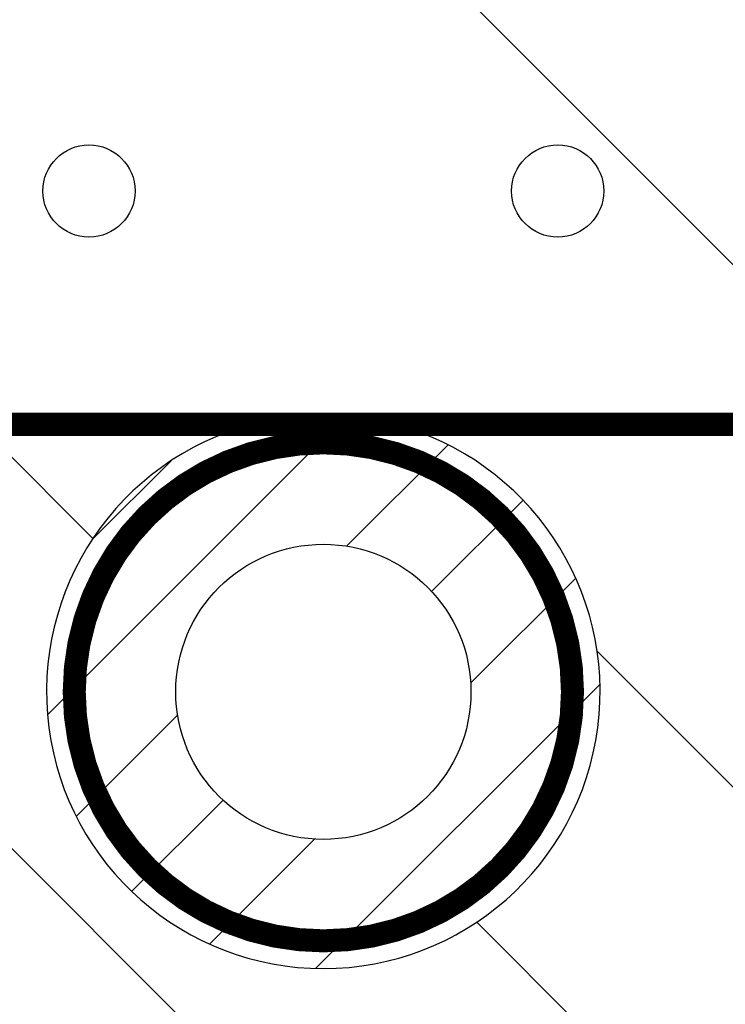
# Model space of a CAD drawing. Header units: inches. Extents: x 71 to 912, y 11 to 605.
# Tile 56 of 94: x 597.42 to 605.07, y 249.51 to 260.19. Entities that reach past the tile are written whole.
import ezdxf

# ---------------------------------------------------------------- set-up
doc = ezdxf.new("R2010")
doc.units = ezdxf.units.IN
doc.layers.add('1', color=7, linetype='Continuous')
pattern_1 = [(45, (0, 0), (-0.7071067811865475, 0.7071067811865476), [])]

# ---------------------------------------------------------------- blocks, each defined once
blk = doc.blocks.new('E8021-96570_pcb__1', base_point=(115.5700000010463, 95.77000044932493))
at = {"layer": '1', "linetype": 'Continuous'}
h = blk.add_hatch(dxfattribs=at)
h.set_pattern_fill('_USER', color=1, angle=45, pattern_type=0)
h.set_pattern_definition(pattern_1)
edge = h.paths.add_edge_path()
edge.add_line((697.2300000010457, 400.4000004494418), (673.2000000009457, 400.4000004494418))
edge.add_arc((673.2000000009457, 396.4000004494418), 4, 90, 180)
edge.add_line((669.2000000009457, 396.4000004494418), (669.2000000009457, 224.4000004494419))
edge.add_arc((673.2000000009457, 224.4000004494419), 4, 180, 270)
edge.add_line((673.2000000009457, 220.4000004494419), (697.2300000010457, 220.4000004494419))
edge.add_line((697.2300000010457, 220.4000004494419), (697.2300000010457, 95.77000044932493))
edge.add_line((697.2300000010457, 95.77000044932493), (413.9072226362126, 95.77000044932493))
edge.add_arc((406.4000000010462, 88.42891004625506), 10.5, 44.35896565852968, 135.6410343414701)
edge.add_line((398.8927773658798, 95.77000044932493), (316.7373705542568, 95.77000044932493))
edge.add_arc((308.3749708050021, 89.42017600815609), 10.50000000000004, 37.21050780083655, 142.7894921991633)
edge.add_line((300.0125710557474, 95.77000044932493), (115.5700000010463, 95.77000044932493))
edge.add_line((115.5700000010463, 95.77000044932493), (115.5700000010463, 220.4000004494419))
edge.add_line((115.5700000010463, 220.4000004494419), (139.6000000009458, 220.4000004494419))
edge.add_arc((139.6000000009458, 224.4000004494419), 4, 270, 360)
edge.add_line((143.6000000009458, 224.4000004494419), (143.6000000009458, 396.4000004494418))
edge.add_arc((139.6000000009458, 396.4000004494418), 4, 0, 90)
edge.add_line((139.6000000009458, 400.4000004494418), (115.5700000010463, 400.4000004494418))
edge.add_line((115.5700000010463, 400.4000004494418), (115.5700000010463, 525.0300004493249))
edge.add_line((115.5700000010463, 525.0300004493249), (300.0127332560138, 525.0300004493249))
edge.add_arc((308.3750000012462, 531.3800000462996), 10.49999999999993, 217.2117079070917, 322.7882920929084)
edge.add_line((316.7372667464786, 525.0300004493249), (325.2327773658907, 525.0300004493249))
edge.add_arc((332.7400000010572, 532.3710908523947), 10.49999999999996, 224.358965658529, 315.6410343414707)
edge.add_line((340.2472226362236, 525.0300004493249), (472.5527773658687, 525.0300004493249))
edge.add_arc((480.0600000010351, 532.3710908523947), 10.49999999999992, 224.3589656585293, 315.6410343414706)
edge.add_line((487.5672226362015, 525.0300004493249), (697.2300000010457, 525.0300004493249))
edge.add_line((697.2300000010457, 525.0300004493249), (697.2300000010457, 400.4000004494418))
edge = h.paths.add_edge_path(flags=16)
edge.add_arc((188.9200000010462, 477.2200004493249), 4, 270, 360)
edge.add_line((192.9200000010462, 477.2200004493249), (192.9200000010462, 514.2200004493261))
edge.add_arc((188.9200000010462, 514.2200004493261), 4, 0, 90)
edge.add_line((188.9200000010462, 518.2200004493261), (181.9200000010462, 518.2200004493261))
edge.add_arc((181.9200000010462, 514.2200004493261), 4, 90, 180)
edge.add_line((177.9200000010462, 514.2200004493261), (177.9200000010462, 477.2200004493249))
edge.add_arc((181.9200000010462, 477.2200004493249), 4, 180, 270)
edge.add_line((181.9200000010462, 473.2200004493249), (188.9200000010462, 473.2200004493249))
edge = h.paths.add_edge_path(flags=16)
edge.add_arc((336.2400000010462, 514.2200004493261), 4, 0, 90)
edge.add_line((336.2400000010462, 518.2200004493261), (329.2400000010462, 518.2200004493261))
edge.add_arc((329.2400000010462, 514.2200004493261), 4, 90, 180)
edge.add_line((325.2400000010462, 514.2200004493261), (325.2400000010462, 477.2200004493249))
edge.add_arc((329.2400000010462, 477.2200004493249), 4, 180, 270)
edge.add_line((329.2400000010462, 473.2200004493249), (336.2400000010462, 473.2200004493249))
edge.add_arc((336.2400000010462, 477.2200004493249), 4, 270, 360)
edge.add_line((340.2400000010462, 477.2200004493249), (340.2400000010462, 514.2200004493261))
edge = h.paths.add_edge_path(flags=16)
edge.add_arc((181.9200000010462, 143.5800004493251), 4, 90, 180)
edge.add_line((177.9200000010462, 143.5800004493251), (177.9200000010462, 106.5800004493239))
edge.add_arc((181.9200000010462, 106.5800004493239), 4, 180, 270)
edge.add_line((181.9200000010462, 102.5800004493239), (188.9200000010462, 102.5800004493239))
edge.add_arc((188.9200000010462, 106.5800004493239), 4, 270, 360)
edge.add_line((192.9200000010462, 106.5800004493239), (192.9200000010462, 143.5800004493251))
edge.add_arc((188.9200000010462, 143.5800004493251), 4, 0, 90)
edge.add_line((188.9200000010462, 147.5800004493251), (181.9200000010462, 147.5800004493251))
edge = h.paths.add_edge_path(flags=16)
edge.add_arc((336.2400000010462, 106.5800004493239), 4, 270, 360)
edge.add_line((340.2400000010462, 106.5800004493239), (340.2400000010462, 143.5800004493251))
edge.add_arc((336.2400000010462, 143.5800004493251), 4, 0, 90)
edge.add_line((336.2400000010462, 147.5800004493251), (329.2400000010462, 147.5800004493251))
edge.add_arc((329.2400000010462, 143.5800004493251), 4, 90, 180)
edge.add_line((325.2400000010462, 143.5800004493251), (325.2400000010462, 106.5800004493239))
edge.add_arc((329.2400000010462, 106.5800004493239), 4, 180, 270)
edge.add_line((329.2400000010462, 102.5800004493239), (336.2400000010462, 102.5800004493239))
edge = h.paths.add_edge_path(flags=16)
edge.add_arc((483.5600000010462, 514.2200004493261), 4, 0, 90)
edge.add_line((483.5600000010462, 518.2200004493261), (476.5600000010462, 518.2200004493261))
edge.add_arc((476.5600000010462, 514.2200004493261), 4, 90, 180)
edge.add_line((472.5600000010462, 514.2200004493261), (472.5600000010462, 477.2200004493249))
edge.add_arc((476.5600000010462, 477.2200004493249), 4, 180, 270)
edge.add_line((476.5600000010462, 473.2200004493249), (483.5600000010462, 473.2200004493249))
edge.add_arc((483.5600000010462, 477.2200004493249), 4, 270, 360)
edge.add_line((487.5600000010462, 477.2200004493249), (487.5600000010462, 514.2200004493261))
edge = h.paths.add_edge_path(flags=16)
edge.add_arc((630.8800000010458, 477.2200004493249), 4, 270, 360)
edge.add_line((634.8800000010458, 477.2200004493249), (634.8800000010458, 514.2200004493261))
edge.add_arc((630.8800000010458, 514.2200004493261), 4, 0, 90)
edge.add_line((630.8800000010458, 518.2200004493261), (623.8800000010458, 518.2200004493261))
edge.add_arc((623.8800000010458, 514.2200004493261), 4, 90, 180)
edge.add_line((619.8800000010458, 514.2200004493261), (619.8800000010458, 477.2200004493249))
edge.add_arc((623.8800000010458, 477.2200004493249), 4, 180, 270)
edge.add_line((623.8800000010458, 473.2200004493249), (630.8800000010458, 473.2200004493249))
edge = h.paths.add_edge_path(flags=16)
edge.add_arc((483.5600000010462, 143.5800004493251), 4, 0, 90)
edge.add_line((483.5600000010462, 147.5800004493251), (476.5600000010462, 147.5800004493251))
edge.add_arc((476.5600000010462, 143.5800004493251), 4, 90, 180)
edge.add_line((472.5600000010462, 143.5800004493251), (472.5600000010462, 106.5800004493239))
edge.add_arc((476.5600000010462, 106.5800004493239), 4, 180, 270)
edge.add_line((476.5600000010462, 102.5800004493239), (483.5600000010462, 102.5800004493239))
edge.add_arc((483.5600000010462, 106.5800004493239), 4, 270, 360)
edge.add_line((487.5600000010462, 106.5800004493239), (487.5600000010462, 143.5800004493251))
edge = h.paths.add_edge_path(flags=16)
edge.add_arc((630.8800000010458, 106.5800004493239), 4, 270, 360)
edge.add_line((634.8800000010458, 106.5800004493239), (634.8800000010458, 143.5800004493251))
edge.add_arc((630.8800000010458, 143.5800004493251), 4, 0, 90)
edge.add_line((630.8800000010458, 147.5800004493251), (623.8800000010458, 147.5800004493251))
edge.add_arc((623.8800000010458, 143.5800004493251), 4, 90, 180)
edge.add_line((619.8800000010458, 143.5800004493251), (619.8800000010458, 106.5800004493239))
edge.add_arc((623.8800000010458, 106.5800004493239), 4, 180, 270)
edge.add_line((623.8800000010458, 102.5800004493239), (630.8800000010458, 102.5800004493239))
edge = h.paths.add_edge_path(flags=16)
edge.add_line((416.7300000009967, 220.6000004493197), (396.0700000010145, 220.600000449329))
edge.add_line((396.0700000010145, 220.600000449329), (396.0700000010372, 199.260000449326))
edge.add_line((396.0700000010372, 199.260000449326), (396.0700000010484, 106.5800004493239))
edge.add_arc((392.0700000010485, 106.5800004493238), 3.999999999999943, -89.9999999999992, 7.958078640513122e-13, ccw=False)
edge.add_line((392.0700000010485, 102.5800004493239), (347.0700000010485, 102.5800004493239))
edge.add_arc((347.070000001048, 106.5800004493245), 4.000000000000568, 180.0000000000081, 270.00000000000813, ccw=False)
edge.add_line((343.0700000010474, 106.5800004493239), (343.0700000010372, 199.260000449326))
edge.add_line((343.0700000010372, 199.260000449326), (343.0700000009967, 220.6000004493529))
edge.add_line((343.0700000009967, 220.6000004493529), (322.4100000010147, 220.6000004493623))
edge.add_line((322.4100000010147, 220.6000004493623), (322.4100000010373, 199.260000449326))
edge.add_line((322.4100000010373, 199.260000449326), (322.4100000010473, 106.5800004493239))
edge.add_arc((318.4100000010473, 106.5800004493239), 4, 270, 360, ccw=False)
edge.add_line((318.4100000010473, 102.5800004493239), (273.4100000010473, 102.5800004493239))
edge.add_arc((273.4100000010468, 106.5800004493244), 4.000000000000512, 180.0000000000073, 270.00000000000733, ccw=False)
edge.add_line((269.4100000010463, 106.5800004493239), (269.4100000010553, 199.260000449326))
edge.add_line((269.4100000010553, 199.260000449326), (269.4100000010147, 220.6000004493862))
edge.add_line((269.4100000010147, 220.6000004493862), (248.7500000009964, 220.6000004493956))
edge.add_line((248.7500000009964, 220.6000004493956), (248.750000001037, 199.260000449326))
edge.add_line((248.750000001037, 199.260000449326), (248.7500000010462, 106.5800004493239))
edge.add_arc((244.7500000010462, 106.5800004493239), 4, 270, 360, ccw=False)
edge.add_line((244.7500000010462, 102.5800004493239), (199.7500000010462, 102.5800004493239))
edge.add_arc((199.7500000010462, 106.5800004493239), 4, 180, 270, ccw=False)
edge.add_line((195.7500000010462, 106.5800004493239), (195.750000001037, 199.260000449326))
edge.add_line((195.750000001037, 199.260000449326), (195.7500000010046, 220.6000004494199))
edge.add_line((195.7500000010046, 220.6000004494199), (175.0900000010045, 220.6000004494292))
edge.add_line((175.0900000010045, 220.6000004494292), (175.0900000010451, 199.260000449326))
edge.add_line((175.0900000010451, 199.260000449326), (175.0900000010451, 106.5800004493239))
edge.add_arc((171.0900000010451, 106.5800004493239), 4, 270, 360, ccw=False)
edge.add_line((171.0900000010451, 102.5800004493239), (126.0900000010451, 102.5800004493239))
edge.add_arc((126.0900000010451, 106.5800004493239), 4, 180, 270, ccw=False)
edge.add_line((122.0900000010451, 106.5800004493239), (122.0900000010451, 199.260000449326))
edge.add_arc((126.0900000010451, 199.260000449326), 4, 90, 180, ccw=False)
edge.add_line((126.0900000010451, 203.260000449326), (147.7900000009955, 203.260000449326))
edge.add_line((147.7900000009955, 203.260000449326), (147.7900000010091, 233.4000004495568))
edge.add_line((147.7900000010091, 233.4000004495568), (147.7900000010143, 245.0000004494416))
edge.add_line((147.7900000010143, 245.0000004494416), (147.7900000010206, 258.8000004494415))
edge.add_line((147.7900000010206, 258.8000004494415), (147.7900000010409, 304.0000004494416))
edge.add_line((147.7900000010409, 304.0000004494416), (147.7900000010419, 305.8318607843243))
edge.add_arc((150.7900000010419, 305.8318607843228), 2.999999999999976, 130.4160598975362, 179.9999999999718, ccw=False)
edge.add_arc((146.9000000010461, 310.4000004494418), 2.99999999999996, 49.583940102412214, 310.41605989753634, ccw=False)
edge.add_arc((150.7900000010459, 314.9681401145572), 2.999999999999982, 179.9999999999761, 229.5839401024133, ccw=False)
edge.add_line((147.7900000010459, 314.9681401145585), (147.7900000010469, 316.8000004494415))
edge.add_line((147.7900000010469, 316.8000004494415), (147.7900000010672, 362.0000004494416))
edge.add_line((147.7900000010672, 362.0000004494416), (147.7900000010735, 375.8000004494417))
edge.add_line((147.7900000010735, 375.8000004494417), (147.7900000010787, 387.4000004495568))
edge.add_line((147.7900000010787, 387.4000004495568), (147.7900000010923, 417.540000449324))
edge.add_line((147.7900000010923, 417.540000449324), (126.0900000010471, 417.540000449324))
edge.add_arc((126.0900000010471, 421.540000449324), 4, 180, 270, ccw=False)
edge.add_line((122.0900000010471, 421.540000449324), (122.0900000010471, 514.2200004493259))
edge.add_arc((126.0900000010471, 514.2200004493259), 4, 90, 180, ccw=False)
edge.add_line((126.0900000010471, 518.2200004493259), (171.0900000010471, 518.2200004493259))
edge.add_arc((171.0900000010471, 514.2200004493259), 4, 0, 90, ccw=False)
edge.add_line((175.0900000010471, 514.2200004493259), (175.0900000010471, 421.540000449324))
edge.add_line((175.0900000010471, 421.540000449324), (175.0900000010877, 400.2000004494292))
edge.add_line((175.0900000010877, 400.2000004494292), (195.7500000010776, 400.2000004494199))
edge.add_line((195.7500000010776, 400.2000004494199), (195.7500000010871, 421.540000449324))
edge.add_line((195.7500000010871, 421.540000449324), (195.7500000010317, 514.2200004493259))
edge.add_arc((199.7500000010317, 514.2200004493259), 4, 90, 180, ccw=False)
edge.add_line((199.7500000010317, 518.2200004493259), (244.7500000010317, 518.2200004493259))
edge.add_arc((244.7500000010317, 514.2200004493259), 4, 0, 90, ccw=False)
edge.add_line((248.7500000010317, 514.2200004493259), (248.750000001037, 421.540000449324))
edge.add_line((248.750000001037, 421.540000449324), (248.7500000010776, 400.2000004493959))
edge.add_line((248.7500000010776, 400.2000004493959), (269.4100000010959, 400.2000004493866))
edge.add_line((269.4100000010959, 400.2000004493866), (269.4100000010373, 421.540000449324))
edge.add_line((269.4100000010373, 421.540000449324), (269.4100000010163, 514.2200004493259))
edge.add_arc((273.4100000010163, 514.2200004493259), 4, 90, 180, ccw=False)
edge.add_line((273.4100000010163, 518.2200004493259), (318.4100000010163, 518.2200004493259))
edge.add_arc((318.4100000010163, 514.2200004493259), 4, 0, 90, ccw=False)
edge.add_line((322.4100000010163, 514.2200004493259), (322.4100000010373, 421.540000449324))
edge.add_line((322.4100000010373, 421.540000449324), (322.4100000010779, 400.2000004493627))
edge.add_line((322.4100000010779, 400.2000004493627), (343.0700000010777, 400.2000004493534))
edge.add_line((343.0700000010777, 400.2000004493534), (343.0700000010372, 421.540000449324))
edge.add_line((343.0700000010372, 421.540000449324), (343.0700000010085, 514.2200004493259))
edge.add_arc((347.0700000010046, 514.2200004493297), 3.999999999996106, 90.00000000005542, 180.0000000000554, ccw=False)
edge.add_line((347.0700000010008, 518.2200004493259), (392.0700000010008, 518.2200004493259))
edge.add_arc((392.0700000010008, 514.2200004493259), 4, 0, 90, ccw=False)
edge.add_line((396.0700000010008, 514.2200004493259), (396.0700000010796, 421.540000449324))
edge.add_line((396.0700000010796, 421.540000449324), (396.0700000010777, 400.2000004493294))
edge.add_line((396.0700000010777, 400.2000004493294), (416.7300000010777, 400.2000004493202))
edge.add_line((416.7300000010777, 400.2000004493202), (416.7300000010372, 421.540000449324))
edge.add_line((416.7300000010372, 421.540000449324), (416.7300000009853, 514.2200004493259))
edge.add_arc((420.7300000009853, 514.2200004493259), 4, 90, 180, ccw=False)
edge.add_line((420.7300000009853, 518.2200004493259), (465.7300000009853, 518.2200004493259))
edge.add_arc((465.7300000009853, 514.2200004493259), 4, 0, 90, ccw=False)
edge.add_line((469.7300000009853, 514.2200004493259), (469.7300000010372, 421.540000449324))
edge.add_line((469.7300000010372, 421.540000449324), (469.7300000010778, 400.2000004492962))
edge.add_line((469.7300000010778, 400.2000004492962), (490.3900000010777, 400.2000004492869))
edge.add_line((490.3900000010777, 400.2000004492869), (490.3900000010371, 421.540000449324))
edge.add_line((490.3900000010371, 421.540000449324), (490.3900000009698, 514.2200004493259))
edge.add_arc((494.3900000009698, 514.2200004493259), 4, 90, 180, ccw=False)
edge.add_line((494.3900000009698, 518.2200004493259), (539.3900000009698, 518.2200004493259))
edge.add_arc((539.3900000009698, 514.2200004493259), 4, 0, 90, ccw=False)
edge.add_line((543.3900000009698, 514.2200004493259), (543.3900000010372, 421.540000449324))
edge.add_line((543.3900000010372, 421.540000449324), (543.3900000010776, 400.2000004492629))
edge.add_line((543.3900000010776, 400.2000004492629), (564.0500000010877, 400.2000004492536))
edge.add_line((564.0500000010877, 400.2000004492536), (564.0500000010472, 421.540000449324))
edge.add_line((564.0500000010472, 421.540000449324), (564.0500000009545, 514.2200004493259))
edge.add_arc((568.0500000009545, 514.2200004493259), 4, 90, 180, ccw=False)
edge.add_line((568.0500000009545, 518.2200004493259), (613.0500000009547, 518.2200004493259))
edge.add_arc((613.0500000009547, 514.2200004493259), 4, 0, 90, ccw=False)
edge.add_line((617.0500000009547, 514.2200004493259), (617.0500000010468, 421.540000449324))
edge.add_line((617.0500000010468, 421.540000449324), (617.0500000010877, 400.200000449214))
edge.add_line((617.0500000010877, 400.200000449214), (637.7100000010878, 400.2000004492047))
edge.add_line((637.7100000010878, 400.2000004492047), (637.7100000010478, 421.540000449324))
edge.add_line((637.7100000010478, 421.540000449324), (637.7100000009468, 514.2200004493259))
edge.add_arc((641.7100000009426, 514.2200004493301), 3.999999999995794, 90.00000000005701, 180.0000000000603, ccw=False)
edge.add_line((641.7100000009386, 518.2200004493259), (686.7100000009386, 518.2200004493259))
edge.add_arc((686.7100000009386, 514.2200004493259), 4, 0, 90, ccw=False)
edge.add_line((690.7100000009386, 514.2200004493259), (690.7100000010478, 421.540000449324))
edge.add_arc((686.7100000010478, 421.540000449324), 4, 269.9999999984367, 360, ccw=False)
edge.add_line((686.7100000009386, 417.540000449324), (665.0100000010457, 417.540000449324))
edge.add_line((665.0100000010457, 417.540000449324), (665.0100000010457, 387.4000004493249))
edge.add_line((665.0100000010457, 387.4000004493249), (665.0100000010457, 375.8000004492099))
edge.add_line((665.0100000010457, 375.8000004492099), (665.0100000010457, 362.0000004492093))
edge.add_line((665.0100000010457, 362.0000004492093), (665.0100000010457, 317.8000004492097))
edge.add_line((665.0100000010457, 317.8000004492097), (665.0100000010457, 314.968140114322))
edge.add_arc((662.0100000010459, 314.9681401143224), 2.999999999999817, 310.4160598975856, 359.9999999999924, ccw=False)
edge.add_arc((665.9000000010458, 310.4000004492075), 2.999999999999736, -130.4160598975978, 130.4160598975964, ccw=False)
edge.add_arc((662.0100000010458, 305.8318607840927), 2.999999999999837, 6.480149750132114e-12, 49.583940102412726, ccw=False)
edge.add_line((665.0100000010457, 305.831860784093), (665.0100000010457, 303.0000004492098))
edge.add_line((665.0100000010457, 303.0000004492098), (665.0100000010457, 258.8000004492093))
edge.add_line((665.0100000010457, 258.8000004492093), (665.0100000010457, 245.0000004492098))
edge.add_line((665.0100000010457, 245.0000004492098), (665.0100000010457, 233.400000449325))
edge.add_line((665.0100000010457, 233.400000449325), (665.0100000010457, 203.260000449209))
edge.add_line((665.0100000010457, 203.260000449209), (686.7100000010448, 203.260000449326))
edge.add_arc((686.7100000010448, 199.260000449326), 4, 0, 90, ccw=False)
edge.add_line((690.7100000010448, 199.260000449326), (690.7100000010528, 106.5800004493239))
edge.add_arc((686.7100000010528, 106.5800004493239), 4, 270, 360, ccw=False)
edge.add_line((686.7100000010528, 102.5800004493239), (641.7100000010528, 102.5800004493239))
edge.add_arc((641.7100000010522, 106.5800004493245), 4.000000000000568, 180.0000000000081, 270.00000000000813, ccw=False)
edge.add_line((637.7100000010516, 106.5800004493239), (637.7100000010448, 199.260000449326))
edge.add_line((637.7100000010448, 199.260000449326), (637.7100000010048, 220.6000004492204))
edge.add_line((637.7100000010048, 220.6000004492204), (617.0500000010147, 220.6000004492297))
edge.add_line((617.0500000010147, 220.6000004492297), (617.0500000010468, 199.260000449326))
edge.add_line((617.0500000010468, 199.260000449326), (617.0500000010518, 106.5800004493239))
edge.add_arc((613.0500000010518, 106.5800004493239), 4, 270, 360, ccw=False)
edge.add_line((613.0500000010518, 102.5800004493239), (568.0500000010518, 102.5800004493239))
edge.add_arc((568.0500000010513, 106.5800004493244), 4.000000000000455, 180.0000000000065, 270.0000000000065, ccw=False)
edge.add_line((564.0500000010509, 106.5800004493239), (564.0500000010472, 199.260000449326))
edge.add_line((564.0500000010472, 199.260000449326), (564.0500000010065, 220.6000004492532))
edge.add_line((564.0500000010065, 220.6000004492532), (543.3900000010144, 220.6000004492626))
edge.add_line((543.3900000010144, 220.6000004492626), (543.3900000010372, 199.260000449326))
edge.add_line((543.3900000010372, 199.260000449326), (543.3900000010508, 106.5800004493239))
edge.add_arc((539.3900000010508, 106.5800004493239), 4, 270, 360, ccw=False)
edge.add_line((539.3900000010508, 102.5800004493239), (494.3900000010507, 102.5800004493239))
edge.add_arc((494.3900000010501, 106.5800004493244), 4.00000000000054, 180.0000000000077, 270.00000000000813, ccw=False)
edge.add_line((490.3900000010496, 106.5800004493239), (490.3900000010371, 199.260000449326))
edge.add_line((490.3900000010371, 199.260000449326), (490.3900000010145, 220.6000004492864))
edge.add_line((490.3900000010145, 220.6000004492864), (469.7300000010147, 220.6000004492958))
edge.add_line((469.7300000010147, 220.6000004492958), (469.7300000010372, 199.260000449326))
edge.add_line((469.7300000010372, 199.260000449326), (469.7300000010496, 106.5800004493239))
edge.add_arc((465.7300000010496, 106.5800004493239), 4, 270, 360, ccw=False)
edge.add_line((465.7300000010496, 102.5800004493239), (420.7300000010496, 102.5800004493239))
edge.add_arc((420.730000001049, 106.5800004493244), 4.00000000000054, 180.0000000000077, 270.00000000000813, ccw=False)
edge.add_line((416.7300000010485, 106.5800004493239), (416.7300000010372, 199.260000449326))
edge.add_line((416.7300000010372, 199.260000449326), (416.7300000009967, 220.6000004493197))
edge = h.paths.add_edge_path(flags=16)
edge.add_arc((118.7900000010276, 508.5200004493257), 3, 0, 360)
edge = h.paths.add_edge_path(flags=16)
edge.add_arc((185.4200000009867, 467.8800004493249), 3, 0, 360)
edge = h.paths.add_edge_path(flags=16)
edge.add_arc((118.7900000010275, 412.400000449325), 3, 0, 360)
edge = h.paths.add_edge_path(flags=16)
edge.add_arc((185.4200000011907, 408.4700000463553), 8, 0, 360)
edge = h.paths.add_edge_path(flags=16)
edge.add_arc((266.1100000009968, 508.5200004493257), 3, 0, 360)
edge = h.paths.add_edge_path(flags=16)
edge.add_arc((332.7400000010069, 467.8800004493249), 3, 0, 360)
edge = h.paths.add_edge_path(flags=16)
edge.add_arc((266.1100000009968, 412.400000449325), 3, 0, 360)
edge = h.paths.add_edge_path(flags=16)
edge.add_arc((118.7900000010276, 208.4000004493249), 3, 0, 360)
edge = h.paths.add_edge_path(flags=16)
edge.add_arc((185.4200000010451, 152.920000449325), 3, 0, 360)
edge = h.paths.add_edge_path(flags=16)
edge.add_arc((118.7900000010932, 105.280000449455), 1.509999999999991, 0, 360)
edge = h.paths.add_edge_path(flags=16)
edge.add_arc((118.7900000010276, 112.2800004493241), 3, 0, 360)
edge = h.paths.add_edge_path(flags=16)
edge.add_arc((266.1100000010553, 208.4000004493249), 3, 0, 360)
edge = h.paths.add_edge_path(flags=16)
edge.add_arc((266.1100000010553, 112.2800004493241), 3, 0, 360)
edge = h.paths.add_edge_path(flags=16)
edge.add_arc((332.7400000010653, 152.920000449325), 3, 0, 360)
edge = h.paths.add_edge_path(flags=16)
edge.add_arc((413.4300000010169, 508.5200004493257), 3, 0, 360)
edge = h.paths.add_edge_path(flags=16)
edge.add_arc((406.3999708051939, 514.4001760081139), 6, 0, 360)
edge = h.paths.add_edge_path(flags=16)
edge.add_arc((546.6900000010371, 508.5200004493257), 3, 0, 360)
edge = h.paths.add_edge_path(flags=16)
edge.add_arc((480.0600000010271, 467.8800004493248), 3, 0, 360)
edge = h.paths.add_edge_path(flags=16)
edge.add_arc((546.6900000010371, 412.400000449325), 3, 0, 360)
edge = h.paths.add_edge_path(flags=16)
edge.add_arc((413.4300000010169, 412.400000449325), 3, 0, 360)
edge = h.paths.add_edge_path(flags=16)
edge.add_arc((694.0100000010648, 508.5200004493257), 3, 0, 360)
edge = h.paths.add_edge_path(flags=16)
edge.add_arc((627.3800000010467, 467.8800004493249), 3, 0, 360)
edge = h.paths.add_edge_path(flags=16)
edge.add_arc((694.0100000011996, 515.5200004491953), 1.510000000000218, 0, 360)
edge = h.paths.add_edge_path(flags=16)
edge.add_arc((627.3800000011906, 408.4700000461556), 8, 0, 360)
edge = h.paths.add_edge_path(flags=16)
edge.add_arc((694.0100000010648, 412.400000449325), 3, 0, 360)
edge = h.paths.add_edge_path(flags=16)
edge.add_arc((546.6900000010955, 208.4000004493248), 3, 0, 360)
edge = h.paths.add_edge_path(flags=16)
edge.add_arc((413.4300000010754, 208.4000004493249), 3, 0, 360)
edge = h.paths.add_edge_path(flags=16)
edge.add_arc((406.400000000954, 106.4000004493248), 6, 0, 360)
edge = h.paths.add_edge_path(flags=16)
edge.add_arc((413.4300000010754, 112.2800004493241), 3, 0, 360)
edge = h.paths.add_edge_path(flags=16)
edge.add_arc((406.3999708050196, 127.9001760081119), 8, 0, 360)
edge = h.paths.add_edge_path(flags=16)
edge.add_arc((480.0600000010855, 152.9200004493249), 3, 0, 360)
edge = h.paths.add_edge_path(flags=16)
edge.add_arc((546.6900000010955, 112.2800004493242), 3, 0, 360)
edge = h.paths.add_edge_path(flags=16)
edge.add_arc((694.0100000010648, 208.4000004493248), 3, 0, 360)
edge = h.paths.add_edge_path(flags=16)
edge.add_arc((627.3800000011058, 152.9200004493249), 3, 0, 360)
edge = h.paths.add_edge_path(flags=16)
edge.add_arc((694.0100000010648, 112.280000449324), 3, 0, 360)
h = blk.add_hatch(dxfattribs=at)
h.set_pattern_fill('_USER', color=5, scale=10, angle=135, pattern_type=0)
h.set_pattern_definition([(135, (0, 0), (-7.071067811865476, -7.071067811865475), [])])
h.paths.add_polyline_path([(610.9000000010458, 306.4000004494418), (613.0071307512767, 307.0000004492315), (613.5100003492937, 307.0000004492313), (613.5100003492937, 255.8000004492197), (601.4781145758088, 255.8000004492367), (599.9418854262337, 255.8000004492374), (590.9642977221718, 255.8000004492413), (588.6474868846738, 256.8941180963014), (588.1100003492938, 257.4602836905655), (588.1100003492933, 300.9000000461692), (588.1100003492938, 302.4391018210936), (596.1415469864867, 307.0000004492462), (596.7431748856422, 307.0000004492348), (605.4000000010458, 307.0000004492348), (607.7928692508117, 307.0000004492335), (609.9000000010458, 306.4000004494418)])
edge = h.paths.add_edge_path(flags=16)
edge.add_arc((590.5500003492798, 298.9700004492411), 0.5, 0, 360)
edge = h.paths.add_edge_path(flags=16)
edge.add_arc((605.7900003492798, 298.9700004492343), 0.5, 0, 360)
edge = h.paths.add_edge_path(flags=16)
edge.add_arc((598.1700003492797, 298.9700004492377), 0.5, 0, 360)
edge = h.paths.add_edge_path(flags=16)
edge.add_arc((603.2500003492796, 298.9700004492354), 0.5, 0, 360)
edge = h.paths.add_edge_path(flags=16)
edge.add_arc((593.0900003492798, 298.9700004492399), 0.5, 0, 360)
edge = h.paths.add_edge_path(flags=16)
edge.add_arc((595.6300003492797, 298.9700004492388), 0.5, 0, 360)
edge = h.paths.add_edge_path(flags=16)
edge.add_arc((590.5500003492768, 291.3500004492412), 0.5, 0, 360)
edge = h.paths.add_edge_path(flags=16)
edge.add_arc((593.0900003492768, 291.35000044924), 0.5, 0, 360)
edge = h.paths.add_edge_path(flags=16)
edge.add_arc((595.6300003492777, 293.8900004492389), 0.5, 0, 360)
edge = h.paths.add_edge_path(flags=16)
edge.add_arc((595.6300003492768, 291.3500004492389), 0.5, 0, 360)
edge = h.paths.add_edge_path(flags=16)
edge.add_arc((595.6300003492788, 296.4300004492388), 0.5, 0, 360)
edge = h.paths.add_edge_path(flags=16)
edge.add_arc((593.0900003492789, 296.43000044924), 0.5, 0, 360)
edge = h.paths.add_edge_path(flags=16)
edge.add_arc((593.0900003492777, 293.89000044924), 0.5, 0, 360)
edge = h.paths.add_edge_path(flags=16)
edge.add_arc((590.5500003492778, 293.8900004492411), 0.5, 0, 360)
edge = h.paths.add_edge_path(flags=16)
edge.add_arc((590.5500003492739, 286.2700004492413), 0.5, 0, 360)
edge = h.paths.add_edge_path(flags=16)
edge.add_arc((595.6300003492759, 288.8100004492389), 0.5, 0, 360)
edge = h.paths.add_edge_path(flags=16)
edge.add_arc((595.6300003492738, 286.270000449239), 0.5, 0, 360)
edge = h.paths.add_edge_path(flags=16)
edge.add_arc((593.0900003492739, 286.2700004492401), 0.5, 0, 360)
edge = h.paths.add_edge_path(flags=16)
edge.add_arc((590.5500003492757, 288.8100004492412), 0.5, 0, 360)
edge = h.paths.add_edge_path(flags=16)
edge.add_arc((598.1700003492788, 296.4300004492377), 0.5, 0, 360)
edge = h.paths.add_edge_path(flags=16)
edge.add_arc((598.1700003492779, 293.8900004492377), 0.5, 0, 360)
edge = h.paths.add_edge_path(flags=16)
edge.add_arc((605.7900003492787, 296.4300004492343), 0.5, 0, 360)
edge = h.paths.add_edge_path(flags=16)
edge.add_arc((603.2500003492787, 296.4300004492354), 0.5, 0, 360)
edge = h.paths.add_edge_path(flags=16)
edge.add_arc((603.2500003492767, 291.3500004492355), 0.5, 0, 360)
edge = h.paths.add_edge_path(flags=16)
edge.add_arc((605.7900003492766, 291.3500004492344), 0.5, 0, 360)
edge = h.paths.add_edge_path(flags=16)
edge.add_arc((605.7900003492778, 293.8900004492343), 0.5, 0, 360)
edge = h.paths.add_edge_path(flags=16)
edge.add_arc((598.1700003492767, 291.3500004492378), 0.5, 0, 360)
edge = h.paths.add_edge_path(flags=16)
edge.add_arc((598.1700003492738, 286.2700004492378), 0.5, 0, 360)
edge = h.paths.add_edge_path(flags=16)
edge.add_arc((603.2500003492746, 288.8100004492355), 0.5, 0, 360)
edge = h.paths.add_edge_path(flags=16)
edge.add_arc((605.7900003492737, 286.2700004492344), 0.5, 0, 360)
edge = h.paths.add_edge_path(flags=16)
edge.add_arc((603.2500003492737, 286.2700004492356), 0.5, 0, 360)
edge = h.paths.add_edge_path(flags=16)
edge.add_arc((598.1700003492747, 288.8100004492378), 0.5, 0, 360)
edge = h.paths.add_edge_path(flags=16)
edge.add_arc((593.0900003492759, 288.8100004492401), 0.5, 0, 360)
edge = h.paths.add_edge_path(flags=16)
edge.add_arc((605.7900003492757, 288.8100004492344), 0.5, 0, 360)
edge = h.paths.add_edge_path(flags=16)
edge.add_arc((603.2500003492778, 293.8900004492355), 0.5, 0, 360)
edge = h.paths.add_edge_path(flags=16)
edge.add_arc((608.3300003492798, 298.9700004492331), 0.5, 0, 360)
edge = h.paths.add_edge_path(flags=16)
edge.add_arc((610.8700003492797, 298.970000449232), 0.5, 0, 360)
edge = h.paths.add_edge_path(flags=16)
edge.add_arc((608.3300003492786, 296.4300004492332), 0.5, 0, 360)
edge = h.paths.add_edge_path(flags=16)
edge.add_arc((608.3300003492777, 293.8900004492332), 0.5, 0, 360)
edge = h.paths.add_edge_path(flags=16)
edge.add_arc((608.3300003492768, 291.3500004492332), 0.5, 0, 360)
edge = h.paths.add_edge_path(flags=16)
edge.add_arc((610.8700003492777, 293.8900004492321), 0.5, 0, 360)
edge = h.paths.add_edge_path(flags=16)
edge.add_arc((610.8700003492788, 296.430000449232), 0.5, 0, 360)
edge = h.paths.add_edge_path(flags=16)
edge.add_arc((610.8700003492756, 288.8100004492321), 0.5, 0, 360)
edge = h.paths.add_edge_path(flags=16)
edge.add_arc((608.3300003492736, 286.2700004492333), 0.5, 0, 360)
edge = h.paths.add_edge_path(flags=16)
edge.add_arc((610.8700003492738, 286.2700004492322), 0.5, 0, 360)
edge = h.paths.add_edge_path(flags=16)
edge.add_arc((608.3300003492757, 288.8100004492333), 0.5, 0, 360)
edge = h.paths.add_edge_path(flags=16)
edge.add_arc((590.5500003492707, 278.6500004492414), 0.5, 0, 360)
edge = h.paths.add_edge_path(flags=16)
edge.add_arc((595.6300003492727, 283.730000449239), 0.5, 0, 360)
edge = h.paths.add_edge_path(flags=16)
edge.add_arc((595.6300003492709, 278.6500004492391), 0.5, 0, 360)
edge = h.paths.add_edge_path(flags=16)
edge.add_arc((595.6300003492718, 281.1900004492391), 0.5, 0, 360)
edge = h.paths.add_edge_path(flags=16)
edge.add_arc((590.5500003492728, 283.7300004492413), 0.5, 0, 360)
edge = h.paths.add_edge_path(flags=16)
edge.add_arc((593.0900003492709, 278.6500004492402), 0.5, 0, 360)
edge = h.paths.add_edge_path(flags=16)
edge.add_arc((593.0900003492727, 283.7300004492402), 0.5, 0, 360)
edge = h.paths.add_edge_path(flags=16)
edge.add_arc((593.0900003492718, 281.1900004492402), 0.5, 0, 360)
edge = h.paths.add_edge_path(flags=16)
edge.add_arc((590.5500003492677, 271.0300004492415), 0.5, 0, 360)
edge = h.paths.add_edge_path(flags=16)
edge.add_arc((593.0900003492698, 276.1100004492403), 0.5, 0, 360)
edge = h.paths.add_edge_path(flags=16)
edge.add_arc((593.0900003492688, 273.5700004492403), 0.5, 0, 360)
edge = h.paths.add_edge_path(flags=16)
edge.add_arc((595.6300003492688, 273.5700004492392), 0.5, 0, 360)
edge = h.paths.add_edge_path(flags=16)
edge.add_arc((593.0900003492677, 271.0300004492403), 0.5, 0, 360)
edge = h.paths.add_edge_path(flags=16)
edge.add_arc((595.6300003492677, 271.0300004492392), 0.5, 0, 360)
edge = h.paths.add_edge_path(flags=16)
edge.add_arc((590.5500003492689, 273.5700004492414), 0.5, 0, 360)
edge = h.paths.add_edge_path(flags=16)
edge.add_arc((595.6300003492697, 276.1100004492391), 0.5, 0, 360)
edge = h.paths.add_edge_path(flags=16)
edge.add_arc((590.5500003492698, 276.1100004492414), 0.5, 0, 360)
edge = h.paths.add_edge_path(flags=16)
edge.add_arc((598.1700003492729, 283.7300004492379), 0.5, 0, 360)
edge = h.paths.add_edge_path(flags=16)
edge.add_arc((598.1700003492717, 281.1900004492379), 0.5, 0, 360)
edge = h.paths.add_edge_path(flags=16)
edge.add_arc((598.1700003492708, 278.650000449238), 0.5, 0, 360)
edge = h.paths.add_edge_path(flags=16)
edge.add_arc((603.2500003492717, 281.1900004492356), 0.5, 0, 360)
edge = h.paths.add_edge_path(flags=16)
edge.add_arc((603.2500003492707, 278.6500004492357), 0.5, 0, 360)
edge = h.paths.add_edge_path(flags=16)
edge.add_arc((603.2500003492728, 283.7300004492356), 0.5, 0, 360)
edge = h.paths.add_edge_path(flags=16)
edge.add_arc((605.7900003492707, 278.6500004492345), 0.5, 0, 360)
edge = h.paths.add_edge_path(flags=16)
edge.add_arc((605.7900003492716, 281.1900004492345), 0.5, 0, 360)
edge = h.paths.add_edge_path(flags=16)
edge.add_arc((598.1700003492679, 271.0300004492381), 0.5, 0, 360)
edge = h.paths.add_edge_path(flags=16)
edge.add_arc((603.2500003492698, 276.1100004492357), 0.5, 0, 360)
edge = h.paths.add_edge_path(flags=16)
edge.add_arc((603.2500003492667, 271.0300004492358), 0.5, 0, 360)
edge = h.paths.add_edge_path(flags=16)
edge.add_arc((603.2500003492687, 273.5700004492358), 0.5, 0, 360)
edge = h.paths.add_edge_path(flags=16)
edge.add_arc((605.7900003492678, 271.0300004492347), 0.5, 0, 360)
edge = h.paths.add_edge_path(flags=16)
edge.add_arc((598.1700003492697, 276.110000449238), 0.5, 0, 360)
edge = h.paths.add_edge_path(flags=16)
edge.add_arc((605.7900003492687, 273.5700004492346), 0.5, 0, 360)
edge = h.paths.add_edge_path(flags=16)
edge.add_arc((598.1700003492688, 273.570000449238), 0.5, 0, 360)
edge = h.paths.add_edge_path(flags=16)
edge.add_arc((605.7900003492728, 283.7300004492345), 0.5, 0, 360)
edge = h.paths.add_edge_path(flags=16)
edge.add_arc((590.5500003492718, 281.1900004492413), 0.5, 0, 360)
edge = h.paths.add_edge_path(flags=16)
edge.add_arc((605.7900003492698, 276.1100004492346), 0.5, 0, 360)
edge = h.paths.add_edge_path(flags=16)
edge.add_arc((590.5500003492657, 268.4900004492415), 0.5, 0, 360)
edge = h.paths.add_edge_path(flags=16)
edge.add_arc((590.5500003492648, 265.9500004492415), 0.5, 0, 360)
edge = h.paths.add_edge_path(flags=16)
edge.add_arc((593.0900003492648, 265.9500004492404), 0.5, 0, 360)
edge = h.paths.add_edge_path(flags=16)
edge.add_arc((595.6300003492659, 268.4900004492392), 0.5, 0, 360)
edge = h.paths.add_edge_path(flags=16)
edge.add_arc((593.0900003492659, 268.4900004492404), 0.5, 0, 360)
edge = h.paths.add_edge_path(flags=16)
edge.add_arc((595.6300003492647, 265.9500004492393), 0.5, 0, 360)
edge = h.paths.add_edge_path(flags=16)
edge.add_arc((590.5500003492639, 263.4100004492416), 0.5, 0, 360)
edge = h.paths.add_edge_path(flags=16)
edge.add_arc((595.6300003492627, 260.8700004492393), 0.5, 0, 360)
edge = h.paths.add_edge_path(flags=16)
edge.add_arc((590.5500003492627, 260.8700004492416), 0.5, 0, 360)
edge = h.paths.add_edge_path(flags=16)
edge.add_arc((595.6300003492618, 258.3300004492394), 0.5, 0, 360)
edge = h.paths.add_edge_path(flags=16)
edge.add_arc((590.5500003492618, 258.3300004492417), 0.5, 0, 360)
edge = h.paths.add_edge_path(flags=16)
edge.add_arc((593.0900003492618, 258.3300004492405), 0.5, 0, 360)
edge = h.paths.add_edge_path(flags=16)
edge.add_arc((598.1700003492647, 265.9500004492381), 0.5, 0, 360)
edge = h.paths.add_edge_path(flags=16)
edge.add_arc((603.2500003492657, 268.4900004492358), 0.5, 0, 360)
edge = h.paths.add_edge_path(flags=16)
edge.add_arc((605.7900003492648, 265.9500004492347), 0.5, 0, 360)
edge = h.paths.add_edge_path(flags=16)
edge.add_arc((603.2500003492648, 265.9500004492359), 0.5, 0, 360)
edge = h.paths.add_edge_path(flags=16)
edge.add_arc((598.1700003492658, 268.4900004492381), 0.5, 0, 360)
edge = h.paths.add_edge_path(flags=16)
edge.add_arc((605.7900003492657, 268.4900004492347), 0.5, 0, 360)
edge = h.paths.add_edge_path(flags=16)
edge.add_arc((603.2500003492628, 260.8700004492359), 0.5, 0, 360)
edge = h.paths.add_edge_path(flags=16)
edge.add_arc((603.2500003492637, 263.4100004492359), 0.5, 0, 360)
edge = h.paths.add_edge_path(flags=16)
edge.add_arc((605.7900003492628, 260.8700004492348), 0.5, 0, 360)
edge = h.paths.add_edge_path(flags=16)
edge.add_arc((605.7900003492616, 258.3300004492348), 0.5, 0, 360)
edge = h.paths.add_edge_path(flags=16)
edge.add_arc((603.2500003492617, 258.330000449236), 0.5, 0, 360)
edge = h.paths.add_edge_path(flags=16)
edge.add_arc((598.1700003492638, 263.4100004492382), 0.5, 0, 360)
edge = h.paths.add_edge_path(flags=16)
edge.add_arc((598.1700003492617, 258.3300004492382), 0.5, 0, 360)
edge = h.paths.add_edge_path(flags=16)
edge.add_arc((593.0900003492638, 263.4100004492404), 0.5, 0, 360)
edge = h.paths.add_edge_path(flags=16)
edge.add_arc((595.6300003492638, 263.4100004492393), 0.5, 0, 360)
edge = h.paths.add_edge_path(flags=16)
edge.add_arc((605.7900003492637, 263.4100004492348), 0.5, 0, 360)
edge = h.paths.add_edge_path(flags=16)
edge.add_arc((610.8700003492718, 281.1900004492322), 0.5, 0, 360)
edge = h.paths.add_edge_path(flags=16)
edge.add_arc((610.8700003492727, 283.7300004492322), 0.5, 0, 360)
edge = h.paths.add_edge_path(flags=16)
edge.add_arc((608.3300003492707, 278.6500004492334), 0.5, 0, 360)
edge = h.paths.add_edge_path(flags=16)
edge.add_arc((608.3300003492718, 281.1900004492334), 0.5, 0, 360)
edge = h.paths.add_edge_path(flags=16)
edge.add_arc((608.3300003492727, 283.7300004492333), 0.5, 0, 360)
edge = h.paths.add_edge_path(flags=16)
edge.add_arc((610.8700003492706, 278.6500004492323), 0.5, 0, 360)
edge = h.paths.add_edge_path(flags=16)
edge.add_arc((608.3300003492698, 276.1100004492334), 0.5, 0, 360)
edge = h.paths.add_edge_path(flags=16)
edge.add_arc((608.3300003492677, 273.5700004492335), 0.5, 0, 360)
edge = h.paths.add_edge_path(flags=16)
edge.add_arc((610.8700003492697, 276.1100004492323), 0.5, 0, 360)
edge = h.paths.add_edge_path(flags=16)
edge.add_arc((610.8700003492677, 271.0300004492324), 0.5, 0, 360)
edge = h.paths.add_edge_path(flags=16)
edge.add_arc((610.8700003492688, 273.5700004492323), 0.5, 0, 360)
edge = h.paths.add_edge_path(flags=16)
edge.add_arc((608.3300003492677, 271.0300004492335), 0.5, 0, 360)
edge = h.paths.add_edge_path(flags=16)
edge.add_arc((608.3300003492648, 265.9500004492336), 0.5, 0, 360)
edge = h.paths.add_edge_path(flags=16)
edge.add_arc((610.8700003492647, 265.9500004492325), 0.5, 0, 360)
edge = h.paths.add_edge_path(flags=16)
edge.add_arc((608.3300003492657, 268.4900004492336), 0.5, 0, 360)
edge = h.paths.add_edge_path(flags=16)
edge.add_arc((608.3300003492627, 260.8700004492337), 0.5, 0, 360)
edge = h.paths.add_edge_path(flags=16)
edge.add_arc((608.3300003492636, 263.4100004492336), 0.5, 0, 360)
edge = h.paths.add_edge_path(flags=16)
edge.add_arc((610.8700003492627, 260.8700004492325), 0.5, 0, 360)
edge = h.paths.add_edge_path(flags=16)
edge.add_arc((610.8700003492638, 263.4100004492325), 0.5, 0, 360)
edge = h.paths.add_edge_path(flags=16)
edge.add_arc((608.3300003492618, 258.3300004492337), 0.5, 0, 360)
edge = h.paths.add_edge_path(flags=16)
edge.add_arc((593.0900003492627, 260.8700004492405), 0.5, 0, 360)
edge = h.paths.add_edge_path(flags=16)
edge.add_arc((610.8700003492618, 258.3300004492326), 0.5, 0, 360)
edge = h.paths.add_edge_path(flags=16)
edge.add_arc((590.5500003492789, 296.4300004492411), 0.5, 0, 360)
edge = h.paths.add_edge_path(flags=16)
edge.add_arc((598.1700003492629, 260.8700004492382), 0.5, 0, 360)
edge = h.paths.add_edge_path(flags=16)
edge.add_arc((610.8700003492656, 268.4900004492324), 0.5, 0, 360)
edge = h.paths.add_edge_path(flags=16)
edge.add_arc((610.8700003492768, 291.3500004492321), 0.5, 0, 360)
h = blk.add_hatch(dxfattribs=at)
h.set_pattern_fill('_USER', color=1, scale=3, angle=135, pattern_type=0)
h.set_pattern_definition([(135, (0, 0), (-2.121320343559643, -2.121320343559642), [])])
edge = h.paths.add_edge_path()
edge.add_arc((577.8357029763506, 258.8000004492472), 2.999999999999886, 269.9999999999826, 320.5581979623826)
edge.add_arc((584.4000003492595, 253.400000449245), 5.500000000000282, 47.58113791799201, 140.5581979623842, ccw=False)
edge.add_arc((584.4000003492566, 253.4000004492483), 5.499999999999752, 39.44180203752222, 47.58113791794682, ccw=False)
edge.add_arc((590.9642977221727, 258.8000004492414), 3.000000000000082, 219.4418020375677, 269.9999999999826)
edge.add_line((590.9642977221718, 255.8000004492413), (599.9418854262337, 255.8000004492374))
edge.add_arc((600.7100000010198, 252.9000004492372), 2.999999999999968, 104.8351115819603, 435.1648884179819)
edge.add_line((601.4781145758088, 255.8000004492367), (613.5100003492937, 255.8000004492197))
edge.add_line((613.5100003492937, 255.8000004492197), (625.3418854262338, 255.8000004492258))
edge.add_arc((626.1100000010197, 252.9000004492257), 2.999999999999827, 104.8351115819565, 435.1648884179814)
edge.add_line((626.8781145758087, 255.8000004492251), (638.9100003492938, 255.8000004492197))
edge.add_line((638.9100003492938, 255.8000004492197), (650.7418854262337, 255.8000004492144))
edge.add_arc((651.5100000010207, 252.9000004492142), 3.000000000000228, 104.8351115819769, 435.1648884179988)
edge.add_line((652.2781145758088, 255.8000004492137), (662.0100000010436, 255.8000004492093))
edge.add_arc((662.0100000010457, 258.8000004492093), 2.999999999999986, 269.9999999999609, 360)
edge.add_line((665.0100000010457, 258.8000004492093), (665.0100000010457, 245.0000004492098))
edge.add_arc((661.0100000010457, 245.0000004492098), 4, 0, 89.99999999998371)
edge.add_line((661.0100000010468, 249.0000004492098), (588.5821050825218, 249.0000004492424))
edge.add_arc((588.5821050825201, 246.0000004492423), 3.000000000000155, 89.99999999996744, 119.4729316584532)
edge.add_arc((584.4000003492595, 253.400000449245), 5.499999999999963, 240.527068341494, 299.4729316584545, ccw=False)
edge.add_arc((580.2178956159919, 246.0000004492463), 3.000000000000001, 60.52706834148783, 89.99999999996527)
edge.add_line((580.2178956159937, 249.0000004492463), (568.050000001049, 249.0000004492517))
edge.add_arc((568.0500000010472, 245.0000004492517), 4, 89.99999999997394, 180)
edge.add_line((564.0500000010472, 245.0000004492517), (564.0500000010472, 233.400000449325))
edge.add_arc((568.0500000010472, 233.400000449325), 4, 180, 270)
edge.add_line((568.0500000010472, 229.400000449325), (661.0100000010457, 229.400000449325))
edge.add_arc((661.0100000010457, 233.400000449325), 4, 270, 360)
edge.add_line((665.0100000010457, 233.400000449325), (665.0100000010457, 203.260000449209))
edge.add_line((665.0100000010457, 203.260000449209), (641.7100000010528, 203.260000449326))
edge.add_arc((641.7100000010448, 199.260000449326), 4, 89.99999999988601, 180)
edge.add_line((637.7100000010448, 199.260000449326), (637.7100000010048, 220.6000004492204))
edge.add_line((637.7100000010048, 220.6000004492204), (617.0500000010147, 220.6000004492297))
edge.add_line((617.0500000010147, 220.6000004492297), (617.0500000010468, 199.260000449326))
edge.add_arc((613.0500000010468, 199.260000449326), 4, 0, 90)
edge.add_line((613.0500000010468, 203.260000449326), (568.0500000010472, 203.260000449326))
edge.add_arc((568.0500000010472, 199.260000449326), 4, 90, 180)
edge.add_line((564.0500000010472, 199.260000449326), (564.0500000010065, 220.6000004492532))
edge.add_line((564.0500000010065, 220.6000004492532), (543.3900000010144, 220.6000004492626))
edge.add_line((543.3900000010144, 220.6000004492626), (543.3900000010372, 199.260000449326))
edge.add_arc((539.3900000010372, 199.260000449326), 4, 0, 90)
edge.add_line((539.3900000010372, 203.260000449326), (494.3900000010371, 203.260000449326))
edge.add_arc((494.3900000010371, 199.260000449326), 4, 90, 180)
edge.add_line((490.3900000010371, 199.260000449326), (490.3900000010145, 220.6000004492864))
edge.add_line((490.3900000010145, 220.6000004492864), (469.7300000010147, 220.6000004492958))
edge.add_line((469.7300000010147, 220.6000004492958), (469.7300000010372, 199.260000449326))
edge.add_arc((465.7300000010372, 199.260000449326), 4, 0, 90)
edge.add_line((465.7300000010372, 203.260000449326), (420.7300000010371, 203.260000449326))
edge.add_arc((420.7300000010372, 199.260000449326), 4, 90.00000000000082, 180)
edge.add_line((416.7300000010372, 199.260000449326), (416.7300000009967, 220.6000004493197))
edge.add_line((416.7300000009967, 220.6000004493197), (396.0700000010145, 220.600000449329))
edge.add_line((396.0700000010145, 220.600000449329), (396.0700000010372, 199.260000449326))
edge.add_arc((392.0700000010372, 199.260000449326), 4, 0, 90)
edge.add_line((392.0700000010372, 203.260000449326), (347.0700000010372, 203.260000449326))
edge.add_arc((347.0700000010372, 199.260000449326), 4, 90, 180)
edge.add_line((343.0700000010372, 199.260000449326), (343.0700000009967, 220.6000004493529))
edge.add_line((343.0700000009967, 220.6000004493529), (322.4100000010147, 220.6000004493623))
edge.add_line((322.4100000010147, 220.6000004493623), (322.4100000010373, 199.260000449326))
edge.add_arc((318.4100000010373, 199.260000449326), 4, 0, 90)
edge.add_line((318.4100000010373, 203.260000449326), (273.4100000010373, 203.260000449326))
edge.add_arc((273.4100000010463, 199.260000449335), 3.999999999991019, 90.00000000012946, 180.0000000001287)
edge.add_line((269.4100000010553, 199.260000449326), (269.4100000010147, 220.6000004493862))
edge.add_line((269.4100000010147, 220.6000004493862), (248.7500000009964, 220.6000004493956))
edge.add_line((248.7500000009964, 220.6000004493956), (248.750000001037, 199.260000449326))
edge.add_arc((244.750000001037, 199.260000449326), 4, 0, 90)
edge.add_line((244.750000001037, 203.260000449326), (199.7500000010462, 203.260000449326))
edge.add_arc((199.750000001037, 199.260000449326), 4, 89.9999999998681, 180)
edge.add_line((195.750000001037, 199.260000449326), (195.7500000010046, 220.6000004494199))
edge.add_line((195.7500000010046, 220.6000004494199), (175.0900000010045, 220.6000004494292))
edge.add_line((175.0900000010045, 220.6000004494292), (175.0900000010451, 199.260000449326))
edge.add_arc((171.0900000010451, 199.260000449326), 4, 0, 90.00000000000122)
edge.add_line((171.090000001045, 203.260000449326), (147.7900000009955, 203.260000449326))
edge.add_line((147.7900000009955, 203.260000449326), (147.7900000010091, 233.4000004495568))
edge.add_arc((151.7900000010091, 233.400000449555), 4, 179.9999999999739, 269.9999999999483)
edge.add_line((151.7900000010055, 229.400000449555), (244.7500000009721, 229.400000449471))
edge.add_arc((244.7500000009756, 233.400000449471), 4, 269.9999999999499, 359.9999999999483)
edge.add_line((248.7500000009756, 233.4000004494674), (248.7500000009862, 245.0000004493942))
edge.add_arc((244.7500000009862, 245.0000004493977), 4, 359.9999999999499, 449.9999999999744)
edge.add_line((244.750000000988, 249.0000004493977), (232.5821043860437, 249.0000004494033))
edge.add_arc((232.5821043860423, 246.0000004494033), 3, 89.99999999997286, 119.4729316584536)
edge.add_arc((228.3999996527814, 253.4000004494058), 5.500000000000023, 240.5270683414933, 299.4729316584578, ccw=False)
edge.add_arc((224.2178949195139, 246.000000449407), 3.000000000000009, 60.52706834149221, 89.99999999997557)
edge.add_line((224.2178949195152, 249.000000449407), (151.7900000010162, 249.0000004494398))
edge.add_arc((151.7900000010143, 245.0000004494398), 4, 89.99999999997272, 179.9999999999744)
edge.add_line((147.7900000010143, 245.0000004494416), (147.7900000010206, 258.8000004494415))
edge.add_arc((150.7900000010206, 258.8000004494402), 3.000000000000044, 179.9999999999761, 269.9999999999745)
edge.add_line((150.7900000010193, 255.8000004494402), (160.5218854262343, 255.8000004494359))
edge.add_arc((161.2900000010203, 252.9000004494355), 3.000000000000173, 104.8351115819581, 435.1648884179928)
edge.add_line((162.0581145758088, 255.8000004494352), (173.8899996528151, 255.8000004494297))
edge.add_line((173.8899996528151, 255.8000004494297), (185.921885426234, 255.8000004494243))
edge.add_arc((186.6900000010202, 252.9000004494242), 2.999999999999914, 104.8351115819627, 435.1648884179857)
edge.add_line((187.458114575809, 255.8000004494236), (199.2899996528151, 255.8000004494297))
edge.add_line((199.2899996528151, 255.8000004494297), (211.3218854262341, 255.8000004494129))
edge.add_arc((212.0900000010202, 252.9000004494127), 3.000000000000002, 104.8351115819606, 435.1648884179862)
edge.add_line((212.858114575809, 255.8000004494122), (221.8357022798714, 255.8000004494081))
edge.add_arc((221.8357022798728, 258.8000004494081), 3.000000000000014, 269.999999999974, 320.5581979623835)
edge.add_arc((228.3999996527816, 253.4000004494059), 5.500000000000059, 132.4188620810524, 140.5581979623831, ccw=False)
edge.add_arc((228.3999996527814, 253.4000004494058), 5.500000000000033, 39.44180203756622, 132.4188620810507, ccw=False)
edge.add_arc((234.964297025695, 258.8000004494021), 2.999999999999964, 219.4418020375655, 269.999999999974)
edge.add_line((234.9642970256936, 255.8000004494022), (244.7500000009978, 255.8000004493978))
edge.add_arc((244.7500000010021, 259.8000004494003), 4.000000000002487, 269.9999999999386, 359.9999999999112)
edge.add_line((248.7500000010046, 259.8000004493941), (248.7500000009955, 255.400000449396))
edge.add_line((248.7500000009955, 255.400000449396), (264.7000000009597, 255.400000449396))
edge.add_line((264.7000000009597, 255.400000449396), (264.7000000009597, 228.4000004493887))
edge.add_arc((269.2000000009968, 228.4000004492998), 4.500000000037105, 179.9999999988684, 269.9999999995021)
edge.add_line((269.2000000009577, 223.9000004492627), (543.6000000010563, 223.9000004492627))
edge.add_arc((543.6000000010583, 228.4000004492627), 4.5, 269.999999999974, 359.9999999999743)
edge.add_line((548.1000000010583, 228.4000004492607), (548.1000000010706, 255.4000004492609))
edge.add_line((548.1000000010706, 255.4000004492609), (564.0500000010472, 255.4000004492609))
edge.add_line((564.0500000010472, 255.4000004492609), (564.0500000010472, 259.8000004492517))
edge.add_arc((568.0500000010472, 259.8000004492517), 3.999999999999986, 180, 269.999999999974)
edge.add_line((568.0500000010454, 255.8000004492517), (577.8357029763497, 255.8000004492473))
h = blk.add_hatch(dxfattribs=at)
h.set_pattern_fill('_USER', color=1, angle=45, pattern_type=0)
h.set_pattern_definition(pattern_1)
edge = h.paths.add_edge_path()
edge.add_arc((600.7100000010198, 252.9000004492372), 2.999999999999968, 104.8351115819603, 435.1648884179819)
edge.add_line((601.4781145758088, 255.8000004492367), (599.9418854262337, 255.8000004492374))
edge = h.paths.add_edge_path(flags=16)
edge.add_arc((600.7100000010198, 252.9000004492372), 1.599999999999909, 0, 360)
at = {"color": 3, "linetype": 'Continuous', "const_width": 0.25}
for points in [[(599.9418854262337, 255.8000004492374), (590.9642977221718, 255.8000004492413)], [(599.9418854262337, 255.8000004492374), (601.4781145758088, 255.8000004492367)], [(613.5100003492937, 255.8000004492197), (601.4781145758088, 255.8000004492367)]]:
    blk.add_lwpolyline(points, dxfattribs=at)
blk.add_lwpolyline([(598.0099996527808, 252.9000004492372, 1), (603.4100003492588, 252.9000004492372, 1)], format="xyb", close=True, dxfattribs=at)
at = {"color": 7, "linetype": 'Continuous'}
for centre, radius in [((598.1700003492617, 258.3300004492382), 0.5), ((603.2500003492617, 258.330000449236), 0.5), ((600.7100000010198, 252.9000004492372), 1.599999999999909)]:
    blk.add_circle(centre, radius, dxfattribs=at)
for radius, start, end in [(3.000000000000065, 75.16488841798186, 104.8351115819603), (2.999999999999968, 104.8351115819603, 75.16488841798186)]:
    blk.add_arc((600.7100000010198, 252.9000004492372), radius, start, end, dxfattribs=at)
blk = doc.blocks.new('E8021-96570__2', base_point=(115.5700000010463, 95.77000044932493))
blk.add_blockref('E8021-96570_pcb__1', (115.5700000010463, 95.77000044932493))
blk = doc.blocks.new('Front2', base_point=(406.400000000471, 310.4000000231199))
blk.add_blockref('E8021-96570__2', (115.5700000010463, 95.77000044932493))

msp = doc.modelspace()

# ---------------------------------------------------------------- block references
msp.add_blockref('Front2', (406.400000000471, 310.4000000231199))

doc.saveas('drawing.dxf')
